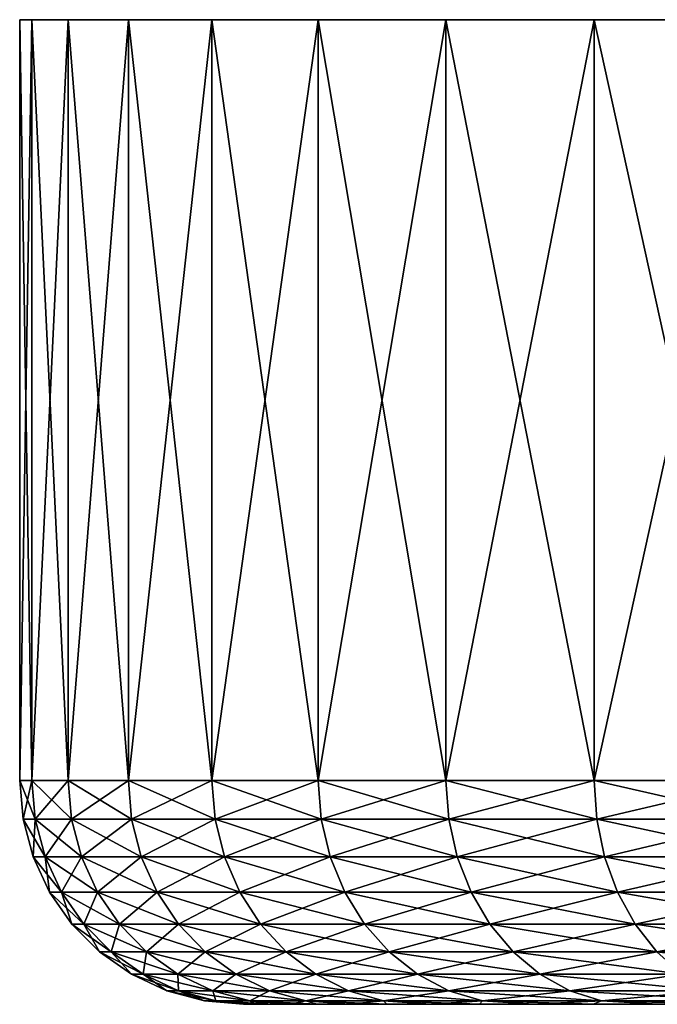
# Model space of a CAD drawing. Header units: metres. Extents: x -150 to 310, y -128 to 84.
# Tile 215 of 256: x 46.5 to 53.63, y 73.1 to 84.1. Entities that reach past the tile are written whole.
import ezdxf

# ---------------------------------------------------------------- set-up
doc = ezdxf.new("R2010")
doc.units = ezdxf.units.M
doc.layers.add('solid_26009703_SW0001', color=7, linetype='CONTINUOUS')
doc.layers.add('solid_26009703_SW0001_01', color=7, linetype='CONTINUOUS')

msp = doc.modelspace()

# ---------------------------------------------------------------- linework, layer by layer
at = {"layer": 'solid_26009703_SW0001'}
for points in [[(106.362991, 84.099998, -2.85952), (46.637009, 84.099998, -2.85952), (46.5, 84.099998)], [(46.5, 75.599998), (46.5, 84.099998), (46.637009, 84.099998, -2.85952)], [(106.5, 84.099998), (106.362991, 84.099998, -2.85952), (46.5, 84.099998)], [(46.637009, 84.099998, 2.85952), (106.5, 84.099998), (46.5, 84.099998)], [(46.635841, 75.599998, 2.851682), (46.637009, 84.099998, 2.85952), (46.5, 84.099998)], [(46.5, 75.599998), (46.635841, 75.599998, 2.851682), (46.5, 84.099998)], [(46.635841, 75.599998, -2.851682), (46.5, 75.599998), (46.637009, 84.099998, -2.85952)], [(46.635841, 75.599998, -2.851682), (46.637009, 84.099998, -2.85952), (47.041908, 84.099998, -5.675614)], [(47.042141, 75.599998, -5.677538), (46.635841, 75.599998, -2.851682), (47.041908, 84.099998, -5.675614)], [(46.635841, 75.599998, 2.851682), (47.042141, 75.599998, 5.677538), (46.637009, 84.099998, 2.85952)], [(105.958092, 84.099998, -5.675614), (47.041908, 84.099998, -5.675614), (46.637009, 84.099998, -2.85952)], [(106.362991, 84.099998, -2.85952), (105.958092, 84.099998, -5.675614), (46.637009, 84.099998, -2.85952)], [(47.042141, 75.599998, 5.677538), (47.041908, 84.099998, 5.675614), (46.637009, 84.099998, 2.85952)], [(105.283882, 84.099998, -8.4539), (47.716118, 84.099998, -8.4539), (47.041908, 84.099998, -5.675614)], [(47.042141, 75.599998, -5.677538), (47.041908, 84.099998, -5.675614), (47.716118, 84.099998, -8.4539)], [(105.958092, 84.099998, -5.675614), (105.283882, 84.099998, -8.4539), (47.041908, 84.099998, -5.675614)], [(47.71521, 75.599998, 8.451978), (47.716118, 84.099998, 8.4539), (47.041908, 84.099998, 5.675614)], [(47.042141, 75.599998, 5.677538), (47.71521, 75.599998, 8.451978), (47.041908, 84.099998, 5.675614)], [(47.71521, 75.599998, -8.451978), (47.042141, 75.599998, -5.677538), (47.716118, 84.099998, -8.4539)], [(47.71521, 75.599998, -8.451978), (47.716118, 84.099998, -8.4539), (48.648613, 84.099998, -11.147994)], [(48.648964, 75.599998, -11.149876), (47.71521, 75.599998, -8.451978), (48.648613, 84.099998, -11.147994)], [(47.71521, 75.599998, 8.451978), (48.648964, 75.599998, 11.149876), (47.716118, 84.099998, 8.4539)], [(104.351387, 84.099998, -11.147994), (48.648613, 84.099998, -11.147994), (47.716118, 84.099998, -8.4539)], [(105.283882, 84.099998, -8.4539), (104.351387, 84.099998, -11.147994), (47.716118, 84.099998, -8.4539)], [(48.648964, 75.599998, 11.149876), (48.648613, 84.099998, 11.147994), (47.716118, 84.099998, 8.4539)], [(103.164169, 84.099998, -13.748328), (49.835835, 84.099998, -13.748328), (48.648613, 84.099998, -11.147994)], [(48.648964, 75.599998, -11.149876), (48.648613, 84.099998, -11.147994), (49.835835, 84.099998, -13.748328)], [(104.351387, 84.099998, -11.147994), (103.164169, 84.099998, -13.748328), (48.648613, 84.099998, -11.147994)], [(49.834938, 75.599998, 13.746799), (49.835835, 84.099998, 13.748328), (48.648613, 84.099998, 11.147994)], [(48.648964, 75.599998, 11.149876), (49.834938, 75.599998, 13.746799), (48.648613, 84.099998, 11.147994)], [(49.834938, 75.599998, -13.746799), (48.648964, 75.599998, -11.149876), (49.835835, 84.099998, -13.748328)], [(49.834938, 75.599998, -13.746799), (49.835835, 84.099998, -13.748328), (51.262505, 84.099998, -16.218443)], [(51.262398, 75.599998, -16.219227), (49.834938, 75.599998, -13.746799), (51.262505, 84.099998, -16.218443)], [(49.834938, 75.599998, 13.746799), (51.262398, 75.599998, 16.219227), (49.835835, 84.099998, 13.748328)], [(101.737495, 84.099998, -16.218443), (51.262505, 84.099998, -16.218443), (49.835835, 84.099998, -13.748328)], [(103.164169, 84.099998, -13.748328), (101.737495, 84.099998, -16.218443), (49.835835, 84.099998, -13.748328)], [(51.262398, 75.599998, 16.219227), (51.262505, 84.099998, 16.218443), (49.835835, 84.099998, 13.748328)], [(51.262398, 75.599998, -16.219227), (51.262505, 84.099998, -16.218443), (52.917973, 84.099998, -18.544207)], [(52.918407, 75.599998, -18.544771), (51.262398, 75.599998, -16.219227), (52.917973, 84.099998, -18.544207)], [(51.262398, 75.599998, 16.219227), (52.918407, 75.599998, 18.544771), (51.262505, 84.099998, 16.218443)], [(100.082024, 84.099998, -18.544207), (52.917973, 84.099998, -18.544207), (51.262505, 84.099998, -16.218443)], [(101.737495, 84.099998, -16.218443), (100.082024, 84.099998, -18.544207), (51.262505, 84.099998, -16.218443)], [(52.918407, 75.599998, 18.544771), (52.917973, 84.099998, 18.544207), (51.262505, 84.099998, 16.218443)], [(98.210884, 84.099998, -20.702862), (54.789112, 84.099998, -20.702862), (52.917973, 84.099998, -18.544207)], [(52.918407, 75.599998, -18.544771), (52.917973, 84.099998, -18.544207), (54.789112, 84.099998, -20.702862)], [(100.082024, 84.099998, -18.544207), (98.210884, 84.099998, -20.702862), (52.917973, 84.099998, -18.544207)], [(54.787979, 75.599998, 20.702372), (54.789112, 84.099998, 20.702862), (52.917973, 84.099998, 18.544207)], [(52.918407, 75.599998, 18.544771), (54.787979, 75.599998, 20.702372), (52.917973, 84.099998, 18.544207)], [(54.787979, 75.599998, -20.702372), (52.918407, 75.599998, -18.544771), (54.789112, 84.099998, -20.702862)], [(46.673126, 75.168884, 2.848121), (46.635841, 75.599998, 2.851682), (46.5, 75.599998)], [(46.537453, 75.168884, 0), (46.5, 75.599998), (46.635841, 75.599998, -2.851682)], [(46.673126, 75.168884, 2.848121), (46.5, 75.599998), (46.537453, 75.168884, 0)], [(46.537453, 75.168884, 0), (46.635841, 75.599998, -2.851682), (46.673126, 75.168884, -2.848121)], [(47.078915, 75.168884, 5.670449), (47.042141, 75.599998, 5.677538), (46.635841, 75.599998, 2.851682)], [(47.078915, 75.168884, 5.670449), (46.635841, 75.599998, 2.851682), (46.673126, 75.168884, 2.848121)], [(46.673126, 75.168884, -2.848121), (46.635841, 75.599998, -2.851682), (47.042141, 75.599998, -5.677538)], [(46.673126, 75.168884, -2.848121), (47.042141, 75.599998, -5.677538), (47.078915, 75.168884, -5.670449)], [(47.751144, 75.168884, 8.441425), (47.71521, 75.599998, 8.451978), (47.042141, 75.599998, 5.677538)], [(47.751144, 75.168884, 8.441425), (47.042141, 75.599998, 5.677538), (47.078915, 75.168884, 5.670449)], [(47.078915, 75.168884, -5.670449), (47.042141, 75.599998, -5.677538), (47.71521, 75.599998, -8.451978)], [(47.078915, 75.168884, -5.670449), (47.71521, 75.599998, -8.451978), (47.751144, 75.168884, -8.441425)], [(48.683731, 75.168884, 11.135954), (48.648964, 75.599998, 11.149876), (47.71521, 75.599998, 8.451978)], [(48.683731, 75.168884, 11.135954), (47.71521, 75.599998, 8.451978), (47.751144, 75.168884, 8.441425)], [(47.751144, 75.168884, -8.441425), (47.71521, 75.599998, -8.451978), (48.648964, 75.599998, -11.149876)], [(47.751144, 75.168884, -8.441425), (48.648964, 75.599998, -11.149876), (48.683731, 75.168884, -11.135954)], [(49.868225, 75.168884, 13.729634), (49.834938, 75.599998, 13.746799), (48.648964, 75.599998, 11.149876)], [(49.868225, 75.168884, 13.729634), (48.648964, 75.599998, 11.149876), (48.683731, 75.168884, 11.135954)], [(48.683731, 75.168884, -11.135954), (48.648964, 75.599998, -11.149876), (49.834938, 75.599998, -13.746799)], [(48.683731, 75.168884, -11.135954), (49.834938, 75.599998, -13.746799), (49.868225, 75.168884, -13.729634)], [(51.2939, 75.168884, 16.198977), (51.262398, 75.599998, 16.219227), (49.834938, 75.599998, 13.746799)], [(51.2939, 75.168884, 16.198977), (49.834938, 75.599998, 13.746799), (49.868225, 75.168884, 13.729634)], [(49.868225, 75.168884, -13.729634), (49.834938, 75.599998, -13.746799), (51.262398, 75.599998, -16.219227)], [(49.868225, 75.168884, -13.729634), (51.262398, 75.599998, -16.219227), (51.2939, 75.168884, -16.198977)], [(52.947845, 75.168884, 18.521618), (52.918407, 75.599998, 18.544771), (51.262398, 75.599998, 16.219227)], [(52.947845, 75.168884, 18.521618), (51.262398, 75.599998, 16.219227), (51.2939, 75.168884, 16.198977)], [(51.2939, 75.168884, -16.198977), (51.262398, 75.599998, -16.219227), (52.918407, 75.599998, -18.544771)], [(51.2939, 75.168884, -16.198977), (52.918407, 75.599998, -18.544771), (52.947845, 75.168884, -18.521618)], [(54.815083, 75.168884, 20.676525), (54.787979, 75.599998, 20.702372), (52.918407, 75.599998, 18.544771)], [(54.815083, 75.168884, 20.676525), (52.918407, 75.599998, 18.544771), (52.947845, 75.168884, 18.521618)], [(52.947845, 75.168884, -18.521618), (52.918407, 75.599998, -18.544771), (54.787979, 75.599998, -20.702372)], [(52.947845, 75.168884, -18.521618), (54.787979, 75.599998, -20.702372), (54.815083, 75.168884, -20.676525)], [(46.537453, 75.168884, 0), (46.673126, 75.168884, -2.848121), (46.649876, 74.747414, 0)], [(46.785038, 74.747414, 2.837435), (46.537453, 75.168884, 0), (46.649876, 74.747414, 0)], [(46.673126, 75.168884, 2.848121), (46.537453, 75.168884, 0), (46.785038, 74.747414, 2.837435)], [(46.673126, 75.168884, -2.848121), (46.785038, 74.747414, -2.837435), (46.649876, 74.747414, 0)], [(46.673126, 75.168884, -2.848121), (47.078915, 75.168884, -5.670449), (46.785038, 74.747414, -2.837435)], [(46.673126, 75.168884, 2.848121), (46.785038, 74.747414, 2.837435), (47.189304, 74.747414, 5.649173)], [(47.078915, 75.168884, 5.670449), (46.673126, 75.168884, 2.848121), (47.189304, 74.747414, 5.649173)], [(47.078915, 75.168884, -5.670449), (47.189304, 74.747414, -5.649173), (46.785038, 74.747414, -2.837435)], [(47.078915, 75.168884, -5.670449), (47.751144, 75.168884, -8.441425), (47.189304, 74.747414, -5.649173)], [(47.078915, 75.168884, 5.670449), (47.189304, 74.747414, 5.649173), (47.859013, 74.747414, 8.409752)], [(47.751144, 75.168884, 8.441425), (47.078915, 75.168884, 5.670449), (47.859013, 74.747414, 8.409752)], [(47.751144, 75.168884, -8.441425), (47.859013, 74.747414, -8.409752), (47.189304, 74.747414, -5.649173)], [(47.751144, 75.168884, -8.441425), (48.683731, 75.168884, -11.135954), (47.859013, 74.747414, -8.409752)], [(47.751144, 75.168884, 8.441425), (47.859013, 74.747414, 8.409752), (48.788101, 74.747414, 11.094171)], [(48.683731, 75.168884, 11.135954), (47.751144, 75.168884, 8.441425), (48.788101, 74.747414, 11.094171)], [(48.683731, 75.168884, -11.135954), (48.788101, 74.747414, -11.094171), (47.859013, 74.747414, -8.409752)], [(48.683731, 75.168884, -11.135954), (49.868225, 75.168884, -13.729634), (48.788101, 74.747414, -11.094171)], [(48.683731, 75.168884, 11.135954), (48.788101, 74.747414, 11.094171), (49.968151, 74.747414, 13.67812)], [(49.868225, 75.168884, 13.729634), (48.683731, 75.168884, 11.135954), (49.968151, 74.747414, 13.67812)], [(49.868225, 75.168884, -13.729634), (49.968151, 74.747414, -13.67812), (48.788101, 74.747414, -11.094171)], [(49.868225, 75.168884, -13.729634), (51.2939, 75.168884, -16.198977), (49.968151, 74.747414, -13.67812)], [(49.868225, 75.168884, 13.729634), (49.968151, 74.747414, 13.67812), (51.388477, 74.747414, 16.138197)], [(51.2939, 75.168884, 16.198977), (49.868225, 75.168884, 13.729634), (51.388477, 74.747414, 16.138197)], [(51.2939, 75.168884, -16.198977), (51.388477, 74.747414, -16.138197), (49.968151, 74.747414, -13.67812)], [(51.2939, 75.168884, -16.198977), (52.947845, 75.168884, -18.521618), (51.388477, 74.747414, -16.138197)], [(51.2939, 75.168884, 16.198977), (51.388477, 74.747414, 16.138197), (53.036217, 74.747414, 18.452124)], [(52.947845, 75.168884, 18.521618), (51.2939, 75.168884, 16.198977), (53.036217, 74.747414, 18.452124)], [(52.947845, 75.168884, -18.521618), (53.036217, 74.747414, -18.452124), (51.388477, 74.747414, -16.138197)], [(52.947845, 75.168884, -18.521618), (54.815083, 75.168884, -20.676525), (53.036217, 74.747414, -18.452124)], [(52.947845, 75.168884, 18.521618), (53.036217, 74.747414, 18.452124), (54.896446, 74.747414, 20.598946)], [(54.815083, 75.168884, 20.676525), (52.947845, 75.168884, 18.521618), (54.896446, 74.747414, 20.598946)], [(54.815083, 75.168884, -20.676525), (54.896446, 74.747414, -20.598946), (53.036217, 74.747414, -18.452124)], [(46.649876, 74.747414, 0), (46.785038, 74.747414, -2.837435), (46.833847, 74.351891, 0)], [(46.968178, 74.351891, 2.819947), (46.649876, 74.747414, 0), (46.833847, 74.351891, 0)], [(46.785038, 74.747414, 2.837435), (46.649876, 74.747414, 0), (46.968178, 74.351891, 2.819947)], [(46.785038, 74.747414, -2.837435), (46.968178, 74.351891, -2.819947), (46.833847, 74.351891, 0)], [(46.785038, 74.747414, -2.837435), (47.189304, 74.747414, -5.649173), (46.968178, 74.351891, -2.819947)], [(46.785038, 74.747414, 2.837435), (46.968178, 74.351891, 2.819947), (47.369953, 74.351891, 5.614357)], [(47.189304, 74.747414, 5.649173), (46.785038, 74.747414, 2.837435), (47.369953, 74.351891, 5.614357)], [(47.189304, 74.747414, -5.649173), (47.369953, 74.351891, -5.614357), (46.968178, 74.351891, -2.819947)], [(47.189304, 74.747414, -5.649173), (47.859013, 74.747414, -8.409752), (47.369953, 74.351891, -5.614357)], [(47.189304, 74.747414, 5.649173), (47.369953, 74.351891, 5.614357), (48.035534, 74.351891, 8.357922)], [(47.859013, 74.747414, 8.409752), (47.189304, 74.747414, 5.649173), (48.035534, 74.351891, 8.357922)], [(47.859013, 74.747414, -8.409752), (48.035534, 74.351891, -8.357922), (47.369953, 74.351891, -5.614357)], [(47.859013, 74.747414, -8.409752), (48.788101, 74.747414, -11.094171), (48.035534, 74.351891, -8.357922)], [(47.859013, 74.747414, 8.409752), (48.035534, 74.351891, 8.357922), (48.958893, 74.351891, 11.025796)], [(48.788101, 74.747414, 11.094171), (47.859013, 74.747414, 8.409752), (48.958893, 74.351891, 11.025796)], [(48.788101, 74.747414, -11.094171), (48.958893, 74.351891, -11.025796), (48.035534, 74.351891, -8.357922)], [(48.788101, 74.747414, -11.094171), (49.968151, 74.747414, -13.67812), (48.958893, 74.351891, -11.025796)], [(48.788101, 74.747414, 11.094171), (48.958893, 74.351891, 11.025796), (50.131672, 74.351891, 13.593819)], [(49.968151, 74.747414, 13.67812), (48.788101, 74.747414, 11.094171), (50.131672, 74.351891, 13.593819)], [(49.968151, 74.747414, -13.67812), (50.131672, 74.351891, -13.593819), (48.958893, 74.351891, -11.025796)], [(49.968151, 74.747414, -13.67812), (51.388477, 74.747414, -16.138197), (50.131672, 74.351891, -13.593819)], [(49.968151, 74.747414, 13.67812), (50.131672, 74.351891, 13.593819), (51.543243, 74.351891, 16.038734)], [(51.388477, 74.747414, 16.138197), (49.968151, 74.747414, 13.67812), (51.543243, 74.351891, 16.038734)], [(51.388477, 74.747414, -16.138197), (51.543243, 74.351891, -16.038734), (50.131672, 74.351891, -13.593819)], [(51.388477, 74.747414, -16.138197), (53.036217, 74.747414, -18.452124), (51.543243, 74.351891, -16.038734)], [(51.388477, 74.747414, 16.138197), (51.543243, 74.351891, 16.038734), (53.180828, 74.351891, 18.3384)], [(53.036217, 74.747414, 18.452124), (51.388477, 74.747414, 16.138197), (53.180828, 74.351891, 18.3384)], [(53.036217, 74.747414, -18.452124), (53.180828, 74.351891, -18.3384), (51.543243, 74.351891, -16.038734)], [(53.036217, 74.747414, -18.452124), (54.896446, 74.747414, -20.598946), (53.180828, 74.351891, -18.3384)], [(53.036217, 74.747414, 18.452124), (53.180828, 74.351891, 18.3384), (55.029594, 74.351891, 20.471991)], [(54.896446, 74.747414, 20.598946), (53.036217, 74.747414, 18.452124), (55.029594, 74.351891, 20.471991)], [(54.896446, 74.747414, -20.598946), (55.029594, 74.351891, -20.471991), (53.180828, 74.351891, -18.3384)], [(46.833847, 74.351891, 0), (46.968178, 74.351891, -2.819947), (47.083767, 73.99437, 0)], [(47.216965, 73.99437, 2.796191), (46.833847, 74.351891, 0), (47.083767, 73.99437, 0)], [(46.968178, 74.351891, 2.819947), (46.833847, 74.351891, 0), (47.216965, 73.99437, 2.796191)], [(46.968178, 74.351891, -2.819947), (47.216965, 73.99437, -2.796191), (47.083767, 73.99437, 0)], [(46.968178, 74.351891, -2.819947), (47.369953, 74.351891, -5.614357), (47.216965, 73.99437, -2.796191)], [(46.968178, 74.351891, 2.819947), (47.216965, 73.99437, 2.796191), (47.615356, 73.99437, 5.567059)], [(47.369953, 74.351891, 5.614357), (46.968178, 74.351891, 2.819947), (47.615356, 73.99437, 5.567059)], [(47.369953, 74.351891, -5.614357), (47.615356, 73.99437, -5.567059), (47.216965, 73.99437, -2.796191)], [(47.369953, 74.351891, -5.614357), (48.035534, 74.351891, -8.357922), (47.615356, 73.99437, -5.567059)], [(47.369953, 74.351891, 5.614357), (47.615356, 73.99437, 5.567059), (48.275333, 73.99437, 8.287511)], [(48.035534, 74.351891, 8.357922), (47.369953, 74.351891, 5.614357), (48.275333, 73.99437, 8.287511)], [(48.035534, 74.351891, -8.357922), (48.275333, 73.99437, -8.287511), (47.615356, 73.99437, -5.567059)], [(48.035534, 74.351891, -8.357922), (48.958893, 74.351891, -11.025796), (48.275333, 73.99437, -8.287511)], [(48.035534, 74.351891, 8.357922), (48.275333, 73.99437, 8.287511), (49.190914, 73.99437, 10.932909)], [(48.958893, 74.351891, 11.025796), (48.035534, 74.351891, 8.357922), (49.190914, 73.99437, 10.932909)], [(48.958893, 74.351891, -11.025796), (49.190914, 73.99437, -10.932909), (48.275333, 73.99437, -8.287511)], [(48.958893, 74.351891, -11.025796), (50.131672, 74.351891, -13.593819), (49.190914, 73.99437, -10.932909)], [(48.958893, 74.351891, 11.025796), (49.190914, 73.99437, 10.932909), (50.353809, 73.99437, 13.479298)], [(50.131672, 74.351891, 13.593819), (48.958893, 74.351891, 11.025796), (50.353809, 73.99437, 13.479298)], [(50.131672, 74.351891, -13.593819), (50.353809, 73.99437, -13.479298), (49.190914, 73.99437, -10.932909)], [(50.131672, 74.351891, -13.593819), (51.543243, 74.351891, -16.038734), (50.353809, 73.99437, -13.479298)], [(50.131672, 74.351891, 13.593819), (50.353809, 73.99437, 13.479298), (51.75349, 73.99437, 15.903616)], [(51.543243, 74.351891, 16.038734), (50.131672, 74.351891, 13.593819), (51.75349, 73.99437, 15.903616)], [(51.543243, 74.351891, -16.038734), (51.75349, 73.99437, -15.903616), (50.353809, 73.99437, -13.479298)], [(51.543243, 74.351891, -16.038734), (53.180828, 74.351891, -18.3384), (51.75349, 73.99437, -15.903616)], [(51.543243, 74.351891, 16.038734), (51.75349, 73.99437, 15.903616), (53.377281, 73.99437, 18.183908)], [(53.180828, 74.351891, 18.3384), (51.543243, 74.351891, 16.038734), (53.377281, 73.99437, 18.183908)], [(53.180828, 74.351891, -18.3384), (53.377281, 73.99437, -18.183908), (51.75349, 73.99437, -15.903616)], [(53.180828, 74.351891, -18.3384), (55.029594, 74.351891, -20.471991), (53.377281, 73.99437, -18.183908)], [(53.180828, 74.351891, 18.3384), (53.377281, 73.99437, 18.183908), (55.210472, 73.99437, 20.299524)], [(55.029594, 74.351891, 20.471991), (53.180828, 74.351891, 18.3384), (55.210472, 73.99437, 20.299524)], [(55.029594, 74.351891, -20.471991), (55.210472, 73.99437, -20.299524), (53.377281, 73.99437, -18.183908)], [(47.083767, 73.99437, 0), (47.216965, 73.99437, -2.796191), (47.392029, 73.68573, 0)], [(47.52383, 73.68573, 2.766889), (47.083767, 73.99437, 0), (47.392029, 73.68573, 0)], [(47.216965, 73.99437, 2.796191), (47.083767, 73.99437, 0), (47.52383, 73.68573, 2.766889)], [(47.216965, 73.99437, -2.796191), (47.52383, 73.68573, -2.766889), (47.392029, 73.68573, 0)], [(47.216965, 73.99437, -2.796191), (47.615356, 73.99437, -5.567059), (47.52383, 73.68573, -2.766889)], [(47.216965, 73.99437, 2.796191), (47.52383, 73.68573, 2.766889), (47.918049, 73.68573, 5.50872)], [(47.615356, 73.99437, 5.567059), (47.216965, 73.99437, 2.796191), (47.918049, 73.68573, 5.50872)], [(47.615356, 73.99437, -5.567059), (47.918049, 73.68573, -5.50872), (47.52383, 73.68573, -2.766889)], [(47.615356, 73.99437, -5.567059), (48.275333, 73.99437, -8.287511), (47.918049, 73.68573, -5.50872)], [(47.615356, 73.99437, 5.567059), (47.918049, 73.68573, 5.50872), (48.571106, 73.68573, 8.200664)], [(48.275333, 73.99437, 8.287511), (47.615356, 73.99437, 5.567059), (48.571106, 73.68573, 8.200664)], [(48.275333, 73.99437, -8.287511), (48.571106, 73.68573, -8.200664), (47.918049, 73.68573, -5.50872)], [(48.275333, 73.99437, -8.287511), (49.190914, 73.99437, -10.932909), (48.571106, 73.68573, -8.200664)], [(48.275333, 73.99437, 8.287511), (48.571106, 73.68573, 8.200664), (49.477093, 73.68573, 10.81834)], [(49.190914, 73.99437, 10.932909), (48.275333, 73.99437, 8.287511), (49.477093, 73.68573, 10.81834)], [(49.190914, 73.99437, -10.932909), (49.477093, 73.68573, -10.81834), (48.571106, 73.68573, -8.200664)], [(49.190914, 73.99437, -10.932909), (50.353809, 73.99437, -13.479298), (49.477093, 73.68573, -10.81834)], [(49.190914, 73.99437, 10.932909), (49.477093, 73.68573, 10.81834), (50.627804, 73.68573, 13.338044)], [(50.353809, 73.99437, 13.479298), (49.190914, 73.99437, 10.932909), (50.627804, 73.68573, 13.338044)], [(50.353809, 73.99437, -13.479298), (50.627804, 73.68573, -13.338044), (49.477093, 73.68573, -10.81834)], [(50.353809, 73.99437, -13.479298), (51.75349, 73.99437, -15.903616), (50.627804, 73.68573, -13.338044)], [(50.353809, 73.99437, 13.479298), (50.627804, 73.68573, 13.338044), (52.012817, 73.68573, 15.736958)], [(51.75349, 73.99437, 15.903616), (50.353809, 73.99437, 13.479298), (52.012817, 73.68573, 15.736958)], [(51.75349, 73.99437, -15.903616), (52.012817, 73.68573, -15.736958), (50.627804, 73.68573, -13.338044)], [(51.75349, 73.99437, -15.903616), (53.377281, 73.99437, -18.183908), (52.012817, 73.68573, -15.736958)], [(51.75349, 73.99437, 15.903616), (52.012817, 73.68573, 15.736958), (53.619591, 73.68573, 17.993355)], [(53.377281, 73.99437, 18.183908), (51.75349, 73.99437, 15.903616), (53.619591, 73.68573, 17.993355)], [(53.377281, 73.99437, -18.183908), (53.619591, 73.68573, -17.993355), (52.012817, 73.68573, -15.736958)], [(53.377281, 73.99437, -18.183908), (55.210472, 73.99437, -20.299524), (53.619591, 73.68573, -17.993355)], [(53.377281, 73.99437, 18.183908), (53.619591, 73.68573, 17.993355), (55.433571, 73.68573, 20.0868)], [(55.210472, 73.99437, 20.299524), (53.377281, 73.99437, 18.183908), (55.433571, 73.68573, 20.0868)], [(55.210472, 73.99437, -20.299524), (55.433571, 73.68573, -20.0868), (53.619591, 73.68573, -17.993355)], [(47.392029, 73.68573, 0), (47.52383, 73.68573, -2.766889), (47.749245, 73.435371, 0)], [(47.879429, 73.435371, 2.732933), (47.392029, 73.68573, 0), (47.749245, 73.435371, 0)], [(47.52383, 73.68573, 2.766889), (47.392029, 73.68573, 0), (47.879429, 73.435371, 2.732933)], [(47.52383, 73.68573, -2.766889), (47.879429, 73.435371, -2.732933), (47.749245, 73.435371, 0)], [(47.52383, 73.68573, -2.766889), (47.918049, 73.68573, -5.50872), (47.879429, 73.435371, -2.732933)], [(47.52383, 73.68573, 2.766889), (47.879429, 73.435371, 2.732933), (48.268806, 73.435371, 5.441116)], [(47.918049, 73.68573, 5.50872), (47.52383, 73.68573, 2.766889), (48.268806, 73.435371, 5.441116)], [(47.918049, 73.68573, -5.50872), (48.268806, 73.435371, -5.441116), (47.879429, 73.435371, -2.732933)], [(47.918049, 73.68573, -5.50872), (48.571106, 73.68573, -8.200664), (48.268806, 73.435371, -5.441116)], [(47.918049, 73.68573, 5.50872), (48.268806, 73.435371, 5.441116), (48.913853, 73.435371, 8.100024)], [(48.571106, 73.68573, 8.200664), (47.918049, 73.68573, 5.50872), (48.913853, 73.435371, 8.100024)], [(48.571106, 73.68573, -8.200664), (48.913853, 73.435371, -8.100024), (48.268806, 73.435371, -5.441116)], [(48.571106, 73.68573, -8.200664), (49.477093, 73.68573, -10.81834), (48.913853, 73.435371, -8.100024)], [(48.571106, 73.68573, 8.200664), (48.913853, 73.435371, 8.100024), (49.80872, 73.435371, 10.685576)], [(49.477093, 73.68573, 10.81834), (48.571106, 73.68573, 8.200664), (49.80872, 73.435371, 10.685576)], [(49.477093, 73.68573, -10.81834), (49.80872, 73.435371, -10.685576), (48.913853, 73.435371, -8.100024)], [(49.477093, 73.68573, -10.81834), (50.627804, 73.68573, -13.338044), (49.80872, 73.435371, -10.685576)], [(49.477093, 73.68573, 10.81834), (49.80872, 73.435371, 10.685576), (50.945309, 73.435371, 13.174358)], [(50.627804, 73.68573, 13.338044), (49.477093, 73.68573, 10.81834), (50.945309, 73.435371, 13.174358)], [(50.627804, 73.68573, -13.338044), (50.945309, 73.435371, -13.174358), (49.80872, 73.435371, -10.685576)], [(50.627804, 73.68573, -13.338044), (52.012817, 73.68573, -15.736958), (50.945309, 73.435371, -13.174358)], [(50.627804, 73.68573, 13.338044), (50.945309, 73.435371, 13.174358), (52.313324, 73.435371, 15.543832)], [(52.012817, 73.68573, 15.736958), (50.627804, 73.68573, 13.338044), (52.313324, 73.435371, 15.543832)], [(52.012817, 73.68573, -15.736958), (52.313324, 73.435371, -15.543832), (50.945309, 73.435371, -13.174358)], [(52.012817, 73.68573, -15.736958), (53.619591, 73.68573, -17.993355), (52.313324, 73.435371, -15.543832)], [(52.012817, 73.68573, 15.736958), (52.313324, 73.435371, 15.543832), (53.900379, 73.435371, 17.772537)], [(53.619591, 73.68573, 17.993355), (52.012817, 73.68573, 15.736958), (53.900379, 73.435371, 17.772537)], [(53.619591, 73.68573, -17.993355), (53.900379, 73.435371, -17.772537), (52.313324, 73.435371, -15.543832)], [(53.619591, 73.68573, -17.993355), (55.433571, 73.68573, -20.0868), (53.900379, 73.435371, -17.772537)], [(53.619591, 73.68573, 17.993355), (53.900379, 73.435371, 17.772537), (55.692101, 73.435371, 19.840294)], [(55.433571, 73.68573, 20.0868), (53.619591, 73.68573, 17.993355), (55.692101, 73.435371, 19.840294)], [(47.749245, 73.435371, 0), (47.879429, 73.435371, -2.732933), (48.144539, 73.250916, 0)], [(48.272934, 73.250916, 2.695358), (47.749245, 73.435371, 0), (48.144539, 73.250916, 0)], [(47.879429, 73.435371, 2.732933), (47.749245, 73.435371, 0), (48.272934, 73.250916, 2.695358)], [(47.879429, 73.435371, -2.732933), (48.272934, 73.250916, -2.695358), (48.144539, 73.250916, 0)], [(47.879429, 73.435371, -2.732933), (48.268806, 73.435371, -5.441116), (48.272934, 73.250916, -2.695358)], [(47.879429, 73.435371, 2.732933), (48.272934, 73.250916, 2.695358), (48.65696, 73.250916, 5.366306)], [(48.268806, 73.435371, 5.441116), (47.879429, 73.435371, 2.732933), (48.65696, 73.250916, 5.366306)], [(48.268806, 73.435371, -5.441116), (48.65696, 73.250916, -5.366306), (48.272934, 73.250916, -2.695358)], [(48.268806, 73.435371, -5.441116), (48.913853, 73.435371, -8.100024), (48.65696, 73.250916, -5.366306)], [(48.268806, 73.435371, 5.441116), (48.65696, 73.250916, 5.366306), (49.293137, 73.250916, 7.988657)], [(48.913853, 73.435371, 8.100024), (48.268806, 73.435371, 5.441116), (49.293137, 73.250916, 7.988657)], [(48.913853, 73.435371, -8.100024), (49.293137, 73.250916, -7.988657), (48.65696, 73.250916, -5.366306)], [(48.913853, 73.435371, -8.100024), (49.80872, 73.435371, -10.685576), (49.293137, 73.250916, -7.988657)], [(48.913853, 73.435371, 8.100024), (49.293137, 73.250916, 7.988657), (50.175701, 73.250916, 10.53866)], [(49.80872, 73.435371, 10.685576), (48.913853, 73.435371, 8.100024), (50.175701, 73.250916, 10.53866)], [(49.80872, 73.435371, -10.685576), (50.175701, 73.250916, -10.53866), (49.293137, 73.250916, -7.988657)], [(49.80872, 73.435371, -10.685576), (50.945309, 73.435371, -13.174358), (50.175701, 73.250916, -10.53866)], [(49.80872, 73.435371, 10.685576), (50.175701, 73.250916, 10.53866), (51.296661, 73.250916, 12.993224)], [(50.945309, 73.435371, 13.174358), (49.80872, 73.435371, 10.685576), (51.296661, 73.250916, 12.993224)], [(50.945309, 73.435371, -13.174358), (51.296661, 73.250916, -12.993224), (50.175701, 73.250916, -10.53866)], [(50.945309, 73.435371, -13.174358), (52.313324, 73.435371, -15.543832), (51.296661, 73.250916, -12.993224)], [(50.945309, 73.435371, 13.174358), (51.296661, 73.250916, 12.993224), (52.64587, 73.250916, 15.330119)], [(52.313324, 73.435371, 15.543832), (50.945309, 73.435371, 13.174358), (52.64587, 73.250916, 15.330119)], [(52.313324, 73.435371, -15.543832), (52.64587, 73.250916, -15.330119), (51.296661, 73.250916, -12.993224)], [(52.313324, 73.435371, -15.543832), (53.900379, 73.435371, -17.772537), (52.64587, 73.250916, -15.330119)], [(52.313324, 73.435371, 15.543832), (52.64587, 73.250916, 15.330119), (54.211102, 73.250916, 17.528183)], [(53.900379, 73.435371, 17.772537), (52.313324, 73.435371, 15.543832), (54.211102, 73.250916, 17.528183)], [(53.900379, 73.435371, -17.772537), (54.211102, 73.250916, -17.528183), (52.64587, 73.250916, -15.330119)], [(48.144539, 73.250916, 0), (48.272934, 73.250916, -2.695358), (48.56588, 73.137978)], [(48.692368, 73.137978, 2.655307), (48.144539, 73.250916, 0), (48.56588, 73.137978)], [(48.272934, 73.250916, 2.695358), (48.144539, 73.250916, 0), (48.692368, 73.137978, 2.655307)], [(48.272934, 73.250916, -2.695358), (48.692368, 73.137978, -2.655307), (48.56588, 73.137978)], [(48.272934, 73.250916, -2.695358), (48.65696, 73.250916, -5.366306), (48.692368, 73.137978, -2.655307)], [(48.272934, 73.250916, 2.695358), (48.692368, 73.137978, 2.655307), (49.070686, 73.137978, 5.286567)], [(48.65696, 73.250916, 5.366306), (48.272934, 73.250916, 2.695358), (49.070686, 73.137978, 5.286567)], [(48.65696, 73.250916, -5.366306), (49.070686, 73.137978, -5.286567), (48.692368, 73.137978, -2.655307)], [(48.65696, 73.250916, -5.366306), (49.293137, 73.250916, -7.988657), (49.070686, 73.137978, -5.286567)], [(48.65696, 73.250916, 5.366306), (49.070686, 73.137978, 5.286567), (49.697407, 73.137978, 7.869951)], [(49.293137, 73.250916, 7.988657), (48.65696, 73.250916, 5.366306), (49.697407, 73.137978, 7.869951)], [(49.293137, 73.250916, -7.988657), (49.697407, 73.137978, -7.869951), (49.070686, 73.137978, -5.286567)], [(49.293137, 73.250916, -7.988657), (50.175701, 73.250916, -10.53866), (49.697407, 73.137978, -7.869951)], [(49.293137, 73.250916, 7.988657), (49.697407, 73.137978, 7.869951), (50.56686, 73.137978, 10.382064)], [(50.175701, 73.250916, 10.53866), (49.293137, 73.250916, 7.988657), (50.56686, 73.137978, 10.382064)], [(50.175701, 73.250916, -10.53866), (50.56686, 73.137978, -10.382064), (49.697407, 73.137978, -7.869951)], [(50.175701, 73.250916, -10.53866), (51.296661, 73.250916, -12.993224), (50.56686, 73.137978, -10.382064)], [(50.175701, 73.250916, 10.53866), (50.56686, 73.137978, 10.382064), (51.671162, 73.137978, 12.800155)], [(51.296661, 73.250916, 12.993224), (50.175701, 73.250916, 10.53866), (51.671162, 73.137978, 12.800155)], [(51.296661, 73.250916, -12.993224), (51.671162, 73.137978, -12.800155), (50.56686, 73.137978, -10.382064)], [(51.296661, 73.250916, -12.993224), (52.64587, 73.250916, -15.330119), (51.671162, 73.137978, -12.800155)], [(51.296661, 73.250916, 12.993224), (51.671162, 73.137978, 12.800155), (53.000324, 73.137978, 15.102325)], [(52.64587, 73.250916, 15.330119), (51.296661, 73.250916, 12.993224), (53.000324, 73.137978, 15.102325)], [(52.64587, 73.250916, -15.330119), (53.000324, 73.137978, -15.102325), (51.671162, 73.137978, -12.800155)], [(52.64587, 73.250916, -15.330119), (54.211102, 73.250916, -17.528183), (53.000324, 73.137978, -15.102325)], [(52.64587, 73.250916, 15.330119), (53.000324, 73.137978, 15.102325), (54.542297, 73.137978, 17.267727)], [(54.211102, 73.250916, 17.528183), (52.64587, 73.250916, 15.330119), (54.542297, 73.137978, 17.267727)], [(54.211102, 73.250916, -17.528183), (54.542297, 73.137978, -17.267727), (53.000324, 73.137978, -15.102325)], [(48.56588, 73.137978), (49, 73.099998), (49.033428, 73.099998, 1.351442)], [(48.56588, 73.137978), (48.692368, 73.137978, -2.655307), (49, 73.099998)], [(48.692368, 73.137978, 2.655307), (48.56588, 73.137978), (49.033428, 73.099998, 1.351442)], [(48.692368, 73.137978, -2.655307), (49.132141, 73.099998, -2.693313), (49.033424, 73.099998, -1.351427)], [(48.692368, 73.137978, -2.655307), (49.070686, 73.137978, -5.286567), (49.132141, 73.099998, -2.693313)], [(48.692368, 73.137978, -2.655307), (49.033424, 73.099998, -1.351427), (49, 73.099998)], [(48.692368, 73.137978, 2.655307), (49.033428, 73.099998, 1.351442), (49.132145, 73.099998, 2.693339)], [(48.692368, 73.137978, 2.655307), (49.132145, 73.099998, 2.693339), (49.29615, 73.099998, 4.025691)], [(49.070686, 73.137978, 5.286567), (48.692368, 73.137978, 2.655307), (49.29615, 73.099998, 4.025691)], [(63.523357, 73.099998, -0.778489), (49, 73.099998), (49.033424, 73.099998, -1.351427)], [(63.521019, 73.099998, 0.732832), (49.033428, 73.099998, 1.351442), (49, 73.099998)], [(63.523357, 73.099998, -0.778489), (63.521019, 73.099998, 0.732832), (49, 73.099998)], [(63.702038, 73.099998, -2.281615), (49.033424, 73.099998, -1.351427), (49.132141, 73.099998, -2.693313)], [(63.702038, 73.099998, -2.281615), (63.523357, 73.099998, -0.778489), (49.033424, 73.099998, -1.351427)], [(63.693352, 73.099998, 2.23303), (49.132145, 73.099998, 2.693339), (49.033428, 73.099998, 1.351442)], [(63.521019, 73.099998, 0.732832), (63.693352, 73.099998, 2.23303), (49.033428, 73.099998, 1.351442)], [(49.070686, 73.137978, -5.286567), (49.525887, 73.099998, -5.350419), (49.296143, 73.099998, -4.025658)], [(49.070686, 73.137978, -5.286567), (49.697407, 73.137978, -7.869951), (49.525887, 73.099998, -5.350419)], [(49.070686, 73.137978, -5.286567), (49.296143, 73.099998, -4.025658), (49.132141, 73.099998, -2.693313)], [(49.070686, 73.137978, 5.286567), (49.29615, 73.099998, 4.025691), (49.525894, 73.099998, 5.350455)], [(49.070686, 73.137978, 5.286567), (49.525894, 73.099998, 5.350455), (49.821926, 73.099998, 6.670046)], [(49.697407, 73.137978, 7.869951), (49.070686, 73.137978, 5.286567), (49.821926, 73.099998, 6.670046)], [(64.052856, 73.099998, -3.749843), (49.132141, 73.099998, -2.693313), (49.296143, 73.099998, -4.025658)], [(64.052856, 73.099998, -3.749843), (63.702038, 73.099998, -2.281615), (49.132141, 73.099998, -2.693313)], [(64.039925, 73.099998, 3.707186), (49.29615, 73.099998, 4.025691), (49.132145, 73.099998, 2.693339)], [(63.693352, 73.099998, 2.23303), (64.039925, 73.099998, 3.707186), (49.132145, 73.099998, 2.693339)], [(64.572685, 73.099998, -5.170968), (49.296143, 73.099998, -4.025658), (49.525887, 73.099998, -5.350419)], [(64.572685, 73.099998, -5.170968), (64.052856, 73.099998, -3.749843), (49.296143, 73.099998, -4.025658)], [(64.554092, 73.099998, 5.127018), (49.525894, 73.099998, 5.350455), (49.29615, 73.099998, 4.025691)], [(64.039925, 73.099998, 3.707186), (64.554092, 73.099998, 5.127018), (49.29615, 73.099998, 4.025691)], [(49.697407, 73.137978, -7.869951), (49.821918, 73.099998, -6.670014), (49.525887, 73.099998, -5.350419)], [(65.254005, 73.099998, -6.520659), (49.525887, 73.099998, -5.350419), (49.821918, 73.099998, -6.670014)], [(65.254005, 73.099998, -6.520659), (64.572685, 73.099998, -5.170968), (49.525887, 73.099998, -5.350419)], [(65.229591, 73.099998, 6.478979), (49.821926, 73.099998, 6.670046), (49.525894, 73.099998, 5.350455)], [(64.554092, 73.099998, 5.127018), (65.229591, 73.099998, 6.478979), (49.525894, 73.099998, 5.350455)], [(49.697407, 73.137978, -7.869951), (50.181992, 73.099998, -7.974596), (49.821918, 73.099998, -6.670014)], [(49.697407, 73.137978, -7.869951), (50.56686, 73.137978, -10.382064), (50.181992, 73.099998, -7.974596)], [(49.697407, 73.137978, 7.869951), (49.821926, 73.099998, 6.670046), (50.181999, 73.099998, 7.974622)], [(49.697407, 73.137978, 7.869951), (50.181999, 73.099998, 7.974622), (50.603893, 73.099998, 9.254192)], [(50.56686, 73.137978, 10.382064), (49.697407, 73.137978, 7.869951), (50.603893, 73.099998, 9.254192)], [(66.085762, 73.099998, -7.7807), (49.821918, 73.099998, -6.670014), (50.181992, 73.099998, -7.974596)], [(66.085762, 73.099998, -7.7807), (65.254005, 73.099998, -6.520659), (49.821918, 73.099998, -6.670014)], [(66.059303, 73.099998, 7.745031), (50.181999, 73.099998, 7.974622), (49.821926, 73.099998, 6.670046)], [(65.229591, 73.099998, 6.478979), (66.059303, 73.099998, 7.745031), (49.821926, 73.099998, 6.670046)], [(50.56686, 73.137978, -10.382064), (50.603886, 73.099998, -9.254169), (50.181992, 73.099998, -7.974596)], [(67.06115, 73.099998, -8.939001), (50.181992, 73.099998, -7.974596), (50.603886, 73.099998, -9.254169)], [(67.06115, 73.099998, -8.939001), (66.085762, 73.099998, -7.7807), (50.181992, 73.099998, -7.974596)], [(67.02758, 73.099998, 8.903141), (50.603893, 73.099998, 9.254192), (50.181999, 73.099998, 7.974622)], [(66.059303, 73.099998, 7.745031), (67.02758, 73.099998, 8.903141), (50.181999, 73.099998, 7.974622)], [(50.56686, 73.137978, -10.382064), (51.089592, 73.099998, -10.513813), (50.603886, 73.099998, -9.254169)], [(50.56686, 73.137978, -10.382064), (51.671162, 73.137978, -12.800155), (51.089592, 73.099998, -10.513813)], [(50.56686, 73.137978, 10.382064), (50.603893, 73.099998, 9.254192), (51.089603, 73.099998, 10.513836)], [(50.56686, 73.137978, 10.382064), (51.089603, 73.099998, 10.513836), (51.637302, 73.099998, 11.750639)], [(51.671162, 73.137978, 12.800155), (50.56686, 73.137978, 10.382064), (51.637302, 73.099998, 11.750639)], [(68.161865, 73.099998, -9.97328), (50.603886, 73.099998, -9.254169), (51.089592, 73.099998, -10.513813)], [(68.161865, 73.099998, -9.97328), (67.06115, 73.099998, -8.939001), (50.603886, 73.099998, -9.254169)], [(68.126167, 73.099998, 9.943776), (51.089603, 73.099998, 10.513836), (50.603893, 73.099998, 9.254192)], [(67.02758, 73.099998, 8.903141), (68.126167, 73.099998, 9.943776), (50.603893, 73.099998, 9.254192)], [(51.671162, 73.137978, -12.800155), (51.637291, 73.099998, -11.750616), (51.089592, 73.099998, -10.513813)], [(69.375137, 73.099998, -10.873586), (51.089592, 73.099998, -10.513813), (51.637291, 73.099998, -11.750616)], [(69.375137, 73.099998, -10.873586), (68.161865, 73.099998, -9.97328), (51.089592, 73.099998, -10.513813)], [(70.64357, 73.099998, 11.60594), (51.637302, 73.099998, 11.750639), (51.089603, 73.099998, 10.513836)], [(69.337502, 73.099998, 10.848502), (70.64357, 73.099998, 11.60594), (51.089603, 73.099998, 10.513836)], [(68.126167, 73.099998, 9.943776), (69.337502, 73.099998, 10.848502), (51.089603, 73.099998, 10.513836)], [(51.671162, 73.137978, -12.800155), (52.243141, 73.099998, -12.955869), (51.637291, 73.099998, -11.750616)], [(72.071754, 73.099998, -12.22231), (51.637291, 73.099998, -11.750616), (52.243141, 73.099998, -12.955869)], [(70.687798, 73.099998, -11.628107), (69.375137, 73.099998, -10.873586), (51.637291, 73.099998, -11.750616)], [(72.071754, 73.099998, -12.22231), (70.687798, 73.099998, -11.628107), (51.637291, 73.099998, -11.750616)], [(51.671162, 73.137978, 12.800155), (51.637302, 73.099998, 11.750639), (52.243153, 73.099998, 12.955892)], [(74.966469, 73.099998, 12.909177), (52.243153, 73.099998, 12.955892), (51.637302, 73.099998, 11.750639)], [(73.479141, 73.099998, 12.643783), (74.966469, 73.099998, 12.909177), (51.637302, 73.099998, 11.750639)], [(72.032883, 73.099998, 12.208299), (73.479141, 73.099998, 12.643783), (51.637302, 73.099998, 11.750639)], [(70.64357, 73.099998, 11.60594), (72.032883, 73.099998, 12.208299), (51.637302, 73.099998, 11.750639)], [(51.671162, 73.137978, -12.800155), (53.000324, 73.137978, -15.102325), (52.243141, 73.099998, -12.955869)], [(51.671162, 73.137978, 12.800155), (52.243153, 73.099998, 12.955892), (52.907265, 73.099998, 14.128551)], [(53.000324, 73.137978, 15.102325), (51.671162, 73.137978, 12.800155), (52.907265, 73.099998, 14.128551)], [(53.000324, 73.137978, -15.102325), (52.907249, 73.099998, -14.128529), (52.243141, 73.099998, -12.955869)], [(52.243141, 73.099998, -12.955869), (75.017441, 73.099998, -12.915035), (73.524811, 73.099998, -12.654969)], [(72.071754, 73.099998, -12.22231), (52.243141, 73.099998, -12.955869), (73.524811, 73.099998, -12.654969)], [(52.243141, 73.099998, -12.955869), (76.522484, 73.099998, -12.999758), (75.017441, 73.099998, -12.915035)], [(52.243141, 73.099998, -12.955869), (52.907249, 73.099998, -14.128529), (76.522484, 73.099998, -12.999758)], [(100.092751, 73.099998, 14.128529), (52.907265, 73.099998, 14.128551), (52.243153, 73.099998, 12.955892)], [(76.477821, 73.099998, 12.999772), (100.092751, 73.099998, 14.128529), (52.243153, 73.099998, 12.955892)], [(74.966469, 73.099998, 12.909177), (76.477821, 73.099998, 12.999772), (52.243153, 73.099998, 12.955892)], [(53.000324, 73.137978, -15.102325), (53.630741, 73.099998, -15.271562), (52.907249, 73.099998, -14.128529)], [(52.907249, 73.099998, -14.128529), (100.756844, 73.099998, -12.955892), (76.522484, 73.099998, -12.999758)], [(53.000324, 73.137978, 15.102325), (52.907265, 73.099998, 14.128551), (53.630756, 73.099998, 15.271584)], [(99.369255, 73.099998, 15.271562), (53.630756, 73.099998, 15.271584), (52.907265, 73.099998, 14.128551)], [(100.092751, 73.099998, 14.128529), (99.369255, 73.099998, 15.271562), (52.907265, 73.099998, 14.128551)], [(53.000324, 73.137978, -15.102325), (54.542297, 73.137978, -17.267727), (53.630741, 73.099998, -15.271562)], [(53.000324, 73.137978, 15.102325), (53.630756, 73.099998, 15.271584), (54.408333, 73.099998, 16.376871)], [(54.542297, 73.137978, 17.267727), (53.000324, 73.137978, 15.102325), (54.408333, 73.099998, 16.376871)]]:
    msp.add_3dface(points, dxfattribs=at)
at = {"layer": 'solid_26009703_SW0001_01'}
for points in [[(46.637009, 84.099998, 2.85952), (106.362991, 84.099998, 2.85952), (106.5, 84.099998)], [(46.637009, 84.099998, 2.85952), (47.041908, 84.099998, 5.675614), (106.362991, 84.099998, 2.85952)], [(47.041908, 84.099998, 5.675614), (105.958092, 84.099998, 5.675614), (106.362991, 84.099998, 2.85952)], [(47.041908, 84.099998, 5.675614), (47.716118, 84.099998, 8.4539), (105.958092, 84.099998, 5.675614)], [(47.716118, 84.099998, 8.4539), (105.283882, 84.099998, 8.4539), (105.958092, 84.099998, 5.675614)], [(47.716118, 84.099998, 8.4539), (48.648613, 84.099998, 11.147994), (105.283882, 84.099998, 8.4539)], [(48.648613, 84.099998, 11.147994), (104.351387, 84.099998, 11.147994), (105.283882, 84.099998, 8.4539)], [(48.648613, 84.099998, 11.147994), (49.835835, 84.099998, 13.748328), (104.351387, 84.099998, 11.147994)], [(49.835835, 84.099998, 13.748328), (103.164169, 84.099998, 13.748328), (104.351387, 84.099998, 11.147994)], [(49.835835, 84.099998, 13.748328), (51.262505, 84.099998, 16.218443), (103.164169, 84.099998, 13.748328)], [(51.262505, 84.099998, 16.218443), (101.737495, 84.099998, 16.218443), (103.164169, 84.099998, 13.748328)], [(51.262505, 84.099998, 16.218443), (52.917973, 84.099998, 18.544207), (101.737495, 84.099998, 16.218443)], [(52.917973, 84.099998, 18.544207), (100.082024, 84.099998, 18.544207), (101.737495, 84.099998, 16.218443)], [(52.917973, 84.099998, 18.544207), (54.789112, 84.099998, 20.702862), (100.082024, 84.099998, 18.544207)], [(52.907249, 73.099998, -14.128529), (100.092735, 73.099998, -14.128551), (100.756844, 73.099998, -12.955892)], [(52.907249, 73.099998, -14.128529), (53.630741, 73.099998, -15.271562), (100.092735, 73.099998, -14.128551)]]:
    msp.add_3dface(points, dxfattribs=at)

doc.saveas('drawing.dxf')
